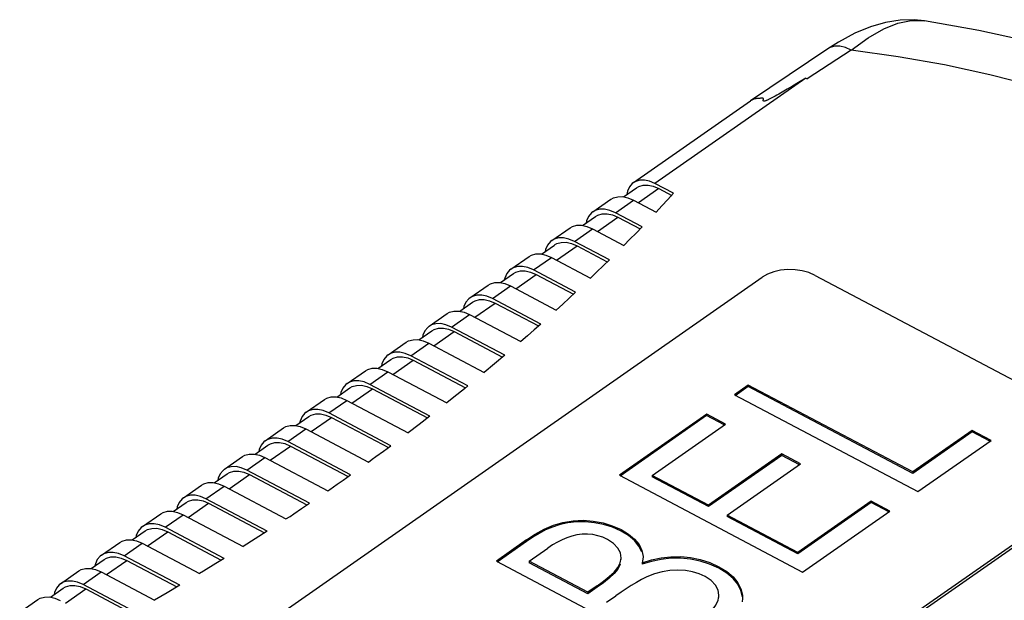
# Model space of a CAD drawing. Header units: millimetres. Extents: x 0 to 210, y 0 to 297.
# Tile 14 of 18: x 67 to 81, y 226 to 234. Entities that reach past the tile are written whole.
import ezdxf

# ---------------------------------------------------------------- set-up
doc = ezdxf.new("R2010")
doc.units = ezdxf.units.MM
doc.header["$LTSCALE"] = 19.36
doc.layers.get('0').update_dxf_attribs({"linetype": 'CONTINUOUS'})

msp = doc.modelspace()

# ---------------------------------------------------------------- linework, layer by layer
at = {"color": 7, "linetype": 'Continuous'}
for p, q in [((80.009415, 233.993427), (80.009835, 233.99336)), ((79.011752, 233.814565), (78.777165, 233.688558)), ((78.777165, 233.688558), (78.627436, 233.593487)), ((78.627569, 233.593576), (77.523022, 232.849495)), ((78.122195, 233.060976), (78.046699, 233.016307)), ((78.209701, 233.113308), (78.122195, 233.060976)), ((78.311173, 233.174593), (78.209701, 233.113308)), ((78.311177, 233.17459), (78.33069, 233.164279)), ((77.876299, 232.91865), (77.854378, 232.906634)), ((77.899827, 232.931744), (77.876299, 232.91865)), ((77.925105, 232.945985), (77.899827, 232.931744)), ((77.952277, 232.961459), (77.925105, 232.945985)), ((77.996914, 232.987204), (77.952277, 232.961459)), ((78.046699, 233.016307), (77.996914, 232.987204)), ((75.849074, 231.680868), (77.520036, 232.847461)), ((77.523015, 232.849504), (77.520007, 232.84744)), ((76.42256, 231.528354), (76.155403, 231.669543)), ((75.705515, 231.478312), (75.890145, 231.607213)), ((75.764876, 231.560133), (75.75551, 231.513217)), ((76.212598, 231.595292), (76.39531, 231.498731)), ((76.42256, 231.528353), (76.339647, 231.438444)), ((75.26744, 231.262639), (75.527442, 231.444161)), ((75.767486, 231.464435), (75.847651, 231.430674)), ((75.847651, 231.430674), (76.171963, 231.259279)), ((76.339647, 231.438444), (76.256114, 231.348753)), ((75.971158, 231.049223), (75.589893, 231.250718)), ((76.256114, 231.348753), (76.171964, 231.25928)), ((75.12043, 231.069832), (75.30506, 231.198733)), ((75.17881, 231.13555), (75.17302, 231.106548)), ((75.627513, 231.186811), (75.94294, 231.020112)), ((74.682355, 230.854159), (74.942358, 231.035681)), ((75.182401, 231.055955), (75.262567, 231.022193)), ((75.262567, 231.022193), (75.711757, 230.784802)), ((75.885297, 230.960859), (75.79883, 230.872718)), ((75.971158, 231.049223), (75.885297, 230.960859)), ((75.504059, 230.578389), (75.004808, 230.842237)), ((75.79883, 230.872718), (75.711758, 230.784803)), ((74.535346, 230.661351), (74.719976, 230.790252)), ((74.593726, 230.727069), (74.587936, 230.698067)), ((75.042429, 230.778331), (75.474884, 230.549783)), ((74.097271, 230.445678), (74.357273, 230.6272)), ((74.597317, 230.647474), (74.677483, 230.613713)), ((74.677483, 230.613713), (75.235955, 230.318567)), ((75.504059, 230.578389), (75.415285, 230.491551)), ((73.950262, 230.252871), (74.134892, 230.381771)), ((75.021438, 230.115758), (74.419724, 230.433757)), ((75.325917, 230.404944), (75.235955, 230.318567)), ((75.415285, 230.491551), (75.325917, 230.404944)), ((67.935156, 223.523567), (77.686563, 230.331577)), ((74.008642, 230.318589), (74.002852, 230.289587)), ((74.012232, 230.238993), (74.092398, 230.205232)), ((74.457344, 230.36985), (74.991315, 230.087653)), ((78.447336, 230.356715), (82.778668, 228.067657)), ((73.512187, 230.037197), (73.772189, 230.21872)), ((74.092398, 230.205232), (74.744717, 229.86049)), ((75.021437, 230.115758), (74.929779, 230.030432)), ((73.365177, 229.84439), (73.549807, 229.973291)), ((74.523443, 229.661251), (73.834639, 230.025276)), ((73.87226, 229.961369), (74.492383, 229.633642)), ((74.929779, 230.030432), (74.837539, 229.945342)), ((72.927102, 229.628717), (73.187104, 229.810239)), ((73.423557, 229.910108), (73.417767, 229.881106)), ((73.427148, 229.830513), (73.507314, 229.796752)), ((74.837539, 229.945342), (74.744717, 229.86049)), ((73.507314, 229.796752), (74.238179, 229.410498)), ((72.780093, 229.435909), (72.964723, 229.56481)), ((74.010202, 229.214803), (73.249555, 229.616795)), ((73.287176, 229.552889), (73.978209, 229.187686)), ((74.428926, 229.577424), (74.333837, 229.49384)), ((74.523443, 229.661251), (74.428926, 229.577424)), ((72.342018, 229.220236), (72.60202, 229.401758)), ((72.838473, 229.501627), (72.832683, 229.472626)), ((72.842063, 229.422032), (72.922229, 229.388271)), ((72.922229, 229.388271), (73.716454, 228.968533)), ((74.333837, 229.49384), (74.238179, 229.410498)), ((72.195008, 229.027429), (72.379638, 229.15633)), ((73.481815, 228.776358), (72.66447, 229.208315)), ((72.702091, 229.144408), (73.448897, 228.74973)), ((74.010201, 229.214803), (73.863957, 229.091388)), ((71.756933, 228.811756), (72.016936, 228.993278)), ((72.253388, 229.093147), (72.247598, 229.064145)), ((72.256979, 229.013552), (72.337145, 228.97979)), ((72.337145, 228.97979), (73.179632, 228.534546)), ((73.863957, 229.091388), (73.716454, 228.968533)), ((71.609924, 228.618948), (71.794554, 228.747849)), ((71.668304, 228.684666), (71.662514, 228.655664)), ((72.938364, 228.345875), (72.079386, 228.799834)), ((72.117007, 228.735928), (72.904524, 228.319734)), ((73.431795, 228.735897), (73.280908, 228.614895)), ((73.481815, 228.776358), (73.431795, 228.735897)), ((77.490483, 228.790225), (77.292017, 228.651664)), ((77.489873, 228.768721), (77.30191, 228.637494)), ((77.490483, 228.790225), (77.489873, 228.768721)), ((79.840639, 227.526369), (77.489873, 228.768721)), ((79.841249, 227.547873), (77.490483, 228.790225)), ((71.171849, 228.403275), (71.431851, 228.584797)), ((71.671895, 228.605071), (71.752061, 228.57131)), ((71.752061, 228.57131), (72.627781, 228.108502)), ((73.280908, 228.614895), (73.179632, 228.534546)), ((77.292017, 228.651664), (79.911442, 227.267329)), ((71.024839, 228.210468), (71.20947, 228.339368)), ((71.083219, 228.276186), (71.077429, 228.247184)), ((72.379907, 227.923322), (71.494302, 228.391354)), ((71.531922, 228.327447), (72.345951, 227.897243)), ((72.938364, 228.345875), (72.783679, 228.226894)), ((76.895085, 228.374543), (75.647584, 227.503592)), ((76.894475, 228.35304), (75.657477, 227.489422)), ((76.895085, 228.374543), (76.894475, 228.35304)), ((77.145951, 228.220138), (76.894475, 228.35304)), ((77.163744, 228.23256), (76.895085, 228.374543)), ((70.586764, 227.994794), (70.846767, 228.176317)), ((71.08681, 228.19659), (71.166976, 228.162829)), ((71.166976, 228.162829), (72.060947, 227.690376)), ((72.783679, 228.226894), (72.627781, 228.108502)), ((76.114709, 227.500169), (77.163744, 228.23256)), ((80.691819, 228.141703), (79.841249, 227.547873)), ((80.691819, 228.141703), (80.691208, 228.1202)), ((80.960478, 227.99972), (80.691819, 228.141703)), ((71.806482, 227.508679), (70.909217, 227.982873)), ((80.691208, 228.1202), (79.840639, 227.526369)), ((79.911442, 227.267329), (80.960478, 227.99972)), ((80.942684, 227.987298), (80.691208, 228.1202)), ((70.439755, 227.801987), (70.624385, 227.930888)), ((70.498135, 227.867705), (70.492345, 227.838703)), ((70.946838, 227.918966), (71.770809, 227.483507)), ((72.275511, 227.844669), (72.328298, 227.883685)), ((72.328298, 227.883685), (72.379907, 227.923322)), ((70.00168, 227.586314), (70.261682, 227.767836)), ((70.501726, 227.78811), (70.581892, 227.754348)), ((70.581892, 227.754348), (71.479239, 227.280111)), ((77.96911, 227.785108), (76.920075, 227.052717)), ((77.969721, 227.806611), (76.920686, 227.07422)), ((77.969721, 227.806611), (77.96911, 227.785108)), ((78.220587, 227.652205), (77.96911, 227.785108)), ((78.23838, 227.664628), (77.969721, 227.806611)), ((71.218104, 227.101939), (70.324133, 227.574392)), ((82.841691, 227.563502), (73.090284, 220.755492)), ((82.842912, 227.606508), (73.091505, 220.798498)), ((77.189345, 226.932237), (78.23838, 227.664628)), ((69.854671, 227.393506), (70.039301, 227.522407)), ((69.913051, 227.459224), (69.907261, 227.430223)), ((70.361753, 227.510486), (71.180708, 227.077678)), ((71.643404, 227.394108), (71.697666, 227.43235)), ((75.647584, 227.503592), (78.267009, 226.119257)), ((76.114709, 227.500169), (76.114098, 227.478666)), ((76.920075, 227.052717), (76.114098, 227.478666)), ((76.920686, 227.07422), (76.114709, 227.500169)), ((79.841249, 227.547873), (79.840639, 227.526369)), ((69.416596, 227.177833), (69.676598, 227.359355)), ((69.916641, 227.379629), (69.996807, 227.345868)), ((69.996807, 227.345868), (70.882414, 226.877835)), ((71.61597, 227.375147), (71.643404, 227.394108)), ((70.61477, 226.703104), (69.739048, 227.165912)), ((69.269586, 226.985026), (69.454216, 227.113927)), ((69.327966, 227.050744), (69.322176, 227.021742)), ((69.776669, 227.102005), (70.577258, 226.678904)), ((71.105323, 227.027694), (71.161255, 227.065058)), ((71.161255, 227.065058), (71.218104, 227.101939)), ((76.920686, 227.07422), (76.920075, 227.052717)), ((79.245241, 227.110688), (78.196205, 226.378297)), ((79.245851, 227.132191), (78.196816, 226.3998)), ((79.245851, 227.132191), (79.245241, 227.110688)), ((79.496717, 226.977786), (79.245241, 227.110688)), ((79.51451, 226.990208), (79.245851, 227.132191)), ((68.831511, 226.769352), (69.091513, 226.950875)), ((69.331557, 226.971149), (69.411723, 226.937387)), ((69.411723, 226.937387), (70.270702, 226.483427)), ((77.189345, 226.932237), (77.188734, 226.910734)), ((78.196205, 226.378297), (77.188734, 226.910734)), ((78.196816, 226.3998), (77.189345, 226.932237)), ((78.267009, 226.119257), (79.51451, 226.990208)), ((69.996453, 226.312186), (69.153964, 226.757431)), ((75.672917, 226.725083), (75.672307, 226.703579)), ((68.684502, 226.576545), (68.869132, 226.705446)), ((68.742882, 226.642263), (68.737092, 226.613261)), ((69.191585, 226.693525), (69.95802, 226.288472)), ((70.443299, 226.592941), (70.270702, 226.483427)), ((70.61477, 226.703104), (70.443299, 226.592941)), ((74.321227, 226.577587), (73.889741, 226.276342)), ((74.409138, 226.615839), (74.320617, 226.556084)), ((68.246427, 226.360872), (68.506429, 226.542394)), ((68.746472, 226.562668), (68.826638, 226.528907)), ((68.826638, 226.528907), (69.643985, 226.096949)), ((74.320617, 226.556084), (73.899634, 226.262172)), ((74.356866, 226.272919), (74.626213, 226.460966)), ((68.099417, 226.168065), (68.284047, 226.296965)), ((69.363107, 225.929211), (68.56888, 226.348951)), ((69.996453, 226.312186), (69.879455, 226.240146)), ((75.672678, 226.318203), (75.6619, 226.392937)), ((75.672045, 226.2967), (75.672656, 226.318204)), ((75.985441, 226.331026), (75.974561, 226.25212)), ((78.196816, 226.3998), (78.196205, 226.378297)), ((68.157797, 226.233783), (68.152007, 226.204781)), ((68.161388, 226.154187), (68.241554, 226.120426)), ((68.6065, 226.285044), (69.32375, 225.905986)), ((73.889741, 226.276342), (76.509166, 224.892007)), ((74.356866, 226.272919), (74.356255, 226.251416)), ((75.195815, 225.807719), (74.356255, 226.251416)), ((75.196425, 225.829222), (74.356866, 226.272919)), ((76.107468, 226.271701), (75.97395, 226.230617)), ((75.974561, 226.25212), (75.97395, 226.230617)), ((77.069837, 226.195496), (77.069227, 226.173993)), ((67.661342, 225.952391), (67.921345, 226.133914)), ((68.241554, 226.120426), (69.002203, 225.718432)), ((76.148826, 226.092256), (76.041382, 226.05161)), ((67.514333, 225.759584), (67.698963, 225.888485)), ((68.714663, 225.554215), (67.983795, 225.94047)), ((68.021416, 225.876563), (68.674378, 225.531481)), ((69.363106, 225.929211), (69.183198, 225.823482)), ((75.329159, 225.900814), (75.195815, 225.807719)), ((75.32977, 225.922317), (75.196425, 225.829222)), ((67.572713, 225.825302), (67.566923, 225.7963)), ((67.576304, 225.745707), (67.65647, 225.711945)), ((69.183198, 225.823482), (69.002204, 225.718432)), ((75.196425, 225.829222), (75.195815, 225.807719)), ((75.465084, 225.687239), (75.596656, 225.779097)), ((77.06957, 225.754666), (77.070181, 225.77617)), ((77.070179, 225.77617), (77.070212, 225.788074)), ((77.408004, 225.740082), (77.403031, 225.693277)), ((67.076258, 225.543911), (67.33626, 225.725433))]:
    msp.add_line(p, q, dxfattribs=at)
at = {"color": 9, "linetype": 'Continuous'}
for p, q in [((78.960155, 233.574365), (78.33069, 233.164279)), ((78.311177, 233.17459), (76.155403, 231.669543)), ((76.212598, 231.595292), (75.921162, 231.391824)), ((75.589893, 231.250718), (75.847652, 231.430674)), ((75.336078, 230.983344), (75.627514, 231.186812)), ((75.004808, 230.842237), (75.262567, 231.022193)), ((74.750993, 230.574863), (75.042429, 230.778331)), ((74.419724, 230.433757), (74.677483, 230.613713)), ((74.165909, 230.166383), (74.457344, 230.36985)), ((73.834639, 230.025276), (74.092398, 230.205232)), ((73.580825, 229.757902), (73.87226, 229.961369)), ((73.249555, 229.616795), (73.507314, 229.796752)), ((72.99574, 229.349421), (73.287176, 229.552889)), ((72.66447, 229.208315), (72.922229, 229.388271)), ((72.410656, 228.940941), (72.702091, 229.144408)), ((72.079386, 228.799834), (72.337145, 228.97979)), ((71.825571, 228.53246), (72.117007, 228.735928)), ((71.494302, 228.391354), (71.752061, 228.57131)), ((71.240487, 228.12398), (71.531922, 228.327447)), ((70.909217, 227.982873), (71.166976, 228.162829)), ((70.655403, 227.715499), (70.946838, 227.918966)), ((70.324133, 227.574392), (70.581892, 227.754349)), ((70.070318, 227.307018), (70.361753, 227.510486)), ((69.739048, 227.165912), (69.996807, 227.345868)), ((69.485234, 226.898538), (69.776669, 227.102005)), ((69.153964, 226.757431), (69.411723, 226.937387)), ((68.900149, 226.490057), (69.191585, 226.693525)), ((74.321227, 226.577587), (74.320617, 226.556084)), ((68.56888, 226.348951), (68.826638, 226.528907)), ((68.315065, 226.081576), (68.6065, 226.285044)), ((67.983795, 225.94047), (68.241554, 226.120426)), ((67.72998, 225.673096), (68.021416, 225.876563)), ((75.32977, 225.922317), (75.329159, 225.900814))]:
    msp.add_line(p, q, dxfattribs=at)
for points in [[(78.960156, 233.574366), (79.201709, 233.749355), (79.426547, 233.876403), (79.628907, 233.956736), (79.816974, 233.996695), (80.009415, 233.993427)], [(78.960155, 233.574365), (78.880129, 233.611169), (78.800587, 233.630326), (78.726817, 233.630425), (78.660592, 233.611892), (78.627569, 233.593576)], [(82.806498, 232.664827), (82.201877, 232.871874), (81.581506, 233.057016), (80.944285, 233.220513), (80.293517, 233.361585), (79.632508, 233.479449), (78.960155, 233.574365)]]:
    msp.add_lwpolyline(points, dxfattribs=at)
at = {"color": 7, "linetype": 'Continuous'}
for points in [[(80.009835, 233.99336), (79.863055, 234.008519), (79.659232, 234.003555), (79.450323, 233.969856), (79.235088, 233.907285), (79.011752, 233.814565)], [(83.711534, 233.036044), (83.229218, 233.205964), (82.42999, 233.455359), (81.613821, 233.671608), (80.782975, 233.854678), (80.008589, 233.99356)], [(77.854378, 232.906634), (77.83394, 232.895631), (77.824237, 232.890492), (77.814859, 232.885585), (77.805792, 232.880904), (77.797019, 232.876447), (77.788523, 232.872208), (77.780288, 232.868191), (77.772301, 232.864391), (77.764535, 232.860819), (77.75696, 232.857475), (77.749569, 232.854385), (77.742375, 232.851551), (77.735285, 232.849041), (77.728098, 232.846773), (77.721153, 232.84519), (77.714444, 232.844686), (77.708804, 232.845277), (77.705239, 232.847377), (77.703209, 232.850255), (77.702743, 232.853325), (77.703127, 232.856664), (77.703631, 232.860117), (77.704352, 232.863721), (77.705241, 232.86749), (77.706007, 232.871322), (77.706461, 232.875197), (77.706247, 232.878846), (77.704949, 232.882019), (77.702558, 232.884631), (77.698881, 232.886496), (77.694049, 232.887676), (77.688045, 232.888129), (77.681129, 232.887986), (77.673496, 232.887292), (77.66533, 232.886281), (77.656827, 232.885127), (77.648169, 232.88401), (77.639581, 232.883171), (77.631158, 232.882522), (77.615314, 232.88179)], [(77.615314, 232.88179), (77.607322, 232.881162), (77.599014, 232.880126), (77.590112, 232.878438), (77.580686, 232.876081), (77.570589, 232.87289), (77.560233, 232.86902), (77.549886, 232.864578), (77.539827, 232.859585), (77.530396, 232.854224), (77.523015, 232.849504)], [(75.849403, 231.680945), (75.831324, 231.666717), (75.791615, 231.619763), (75.764876, 231.560133)], [(76.155403, 231.669543), (76.079131, 231.701536), (76.008085, 231.717166), (75.941301, 231.716203), (75.881674, 231.699339), (75.849403, 231.680945)], [(75.890491, 231.607295), (75.92446, 231.626657), (75.987226, 231.644408), (76.057526, 231.645422)], [(76.057526, 231.645422), (76.132311, 231.628969), (76.212598, 231.595292)], [(75.52773, 231.444202), (75.561184, 231.463205), (75.623246, 231.480465), (75.693019, 231.481111), (75.767486, 231.464435)], [(75.267786, 231.262721), (75.248755, 231.247744), (75.206957, 231.198318), (75.17881, 231.13555)], [(75.589893, 231.250718), (75.509606, 231.284395), (75.434821, 231.300848), (75.364521, 231.299834), (75.301755, 231.282083), (75.267786, 231.262721)], [(75.305407, 231.198814), (75.339376, 231.218177), (75.402142, 231.235927), (75.472441, 231.236941)], [(75.472441, 231.236941), (75.547226, 231.220488), (75.627513, 231.186811)], [(74.942645, 231.035721), (74.976099, 231.054724), (75.038162, 231.071984), (75.107934, 231.07263), (75.182401, 231.055955)], [(74.682702, 230.85424), (74.663671, 230.839264), (74.621872, 230.789837), (74.593726, 230.727069)], [(75.004808, 230.842237), (74.924521, 230.875914), (74.849736, 230.892367), (74.779436, 230.891353), (74.716671, 230.873603), (74.682702, 230.85424)], [(74.720323, 230.790333), (74.754292, 230.809696), (74.817057, 230.827447), (74.887357, 230.828461)], [(74.887357, 230.828461), (74.962142, 230.812008), (75.042429, 230.778331)], [(74.357561, 230.627241), (74.391015, 230.646244), (74.453077, 230.663504), (74.52285, 230.66415), (74.597317, 230.647474)], [(74.097617, 230.445759), (74.078587, 230.430783), (74.036788, 230.381357), (74.008642, 230.318589)], [(74.419724, 230.433757), (74.339437, 230.467434), (74.264652, 230.483887), (74.194352, 230.482873), (74.131586, 230.465122), (74.097617, 230.445759)], [(74.135238, 230.381853), (74.169207, 230.401215), (74.231973, 230.418966), (74.302272, 230.41998)], [(74.302272, 230.41998), (74.377058, 230.403527), (74.457344, 230.36985)], [(78.261312, 230.421976), (78.158406, 230.436838), (78.053645, 230.439646), (77.950623, 230.429972), (77.852782, 230.408477), (77.765342, 230.375744), (77.686563, 230.331577)], [(78.447336, 230.356715), (78.357029, 230.395294), (78.261312, 230.421976)], [(73.772477, 230.21876), (73.80593, 230.237763), (73.867993, 230.255023), (73.937766, 230.255669), (74.012232, 230.238993)], [(73.512533, 230.037279), (73.493502, 230.022302), (73.451703, 229.972876), (73.423557, 229.910108)], [(73.834639, 230.025276), (73.754353, 230.058953), (73.679567, 230.075406), (73.609268, 230.074392), (73.546502, 230.056641), (73.512533, 230.037279)], [(73.550154, 229.973372), (73.584123, 229.992735), (73.646888, 230.010486), (73.717188, 230.0115)], [(73.717188, 230.0115), (73.791973, 229.995046), (73.87226, 229.961369)], [(73.187392, 229.810279), (73.220846, 229.829282), (73.282908, 229.846542), (73.352681, 229.847188), (73.427148, 229.830513)], [(72.927449, 229.628798), (72.908418, 229.613822), (72.866619, 229.564396), (72.838473, 229.501627)], [(73.249555, 229.616795), (73.169268, 229.650472), (73.094483, 229.666925), (73.024183, 229.665912), (72.961418, 229.648161), (72.927449, 229.628798)], [(72.965069, 229.564892), (72.999038, 229.584254), (73.061804, 229.602005), (73.132104, 229.603019)], [(73.132104, 229.603019), (73.206889, 229.586566), (73.287176, 229.552889)], [(72.602308, 229.401799), (72.635762, 229.420802), (72.697824, 229.438062), (72.767597, 229.438708), (72.842063, 229.422032)], [(72.66447, 229.208315), (72.584184, 229.241992), (72.509399, 229.258445), (72.439099, 229.257431), (72.376333, 229.23968), (72.342364, 229.220318)], [(72.342364, 229.220318), (72.323333, 229.205341), (72.281535, 229.155915), (72.253388, 229.093147)], [(72.379985, 229.156411), (72.413954, 229.175774), (72.476719, 229.193524), (72.547019, 229.194538)], [(72.547019, 229.194538), (72.621804, 229.178085), (72.702091, 229.144408)], [(72.017223, 228.993318), (72.050677, 229.012321), (72.11274, 229.029581), (72.182512, 229.030227), (72.256979, 229.013552)], [(72.079386, 228.799834), (71.999099, 228.833511), (71.924314, 228.849964), (71.854014, 228.84895), (71.791249, 228.8312), (71.75728, 228.811837)], [(71.75728, 228.811837), (71.738249, 228.79686), (71.69645, 228.747434), (71.668304, 228.684666)], [(71.7949, 228.74793), (71.828869, 228.767293), (71.891635, 228.785044), (71.961935, 228.786058)], [(71.961935, 228.786058), (72.03672, 228.769605), (72.117007, 228.735928)], [(71.432139, 228.584838), (71.465593, 228.603841), (71.527655, 228.621101), (71.597428, 228.621747), (71.671895, 228.605071)], [(71.172195, 228.403356), (71.153165, 228.38838), (71.111366, 228.338954), (71.083219, 228.276186)], [(71.494302, 228.391354), (71.414015, 228.42503), (71.33923, 228.441484), (71.26893, 228.44047), (71.206164, 228.422719), (71.172195, 228.403356)], [(71.209816, 228.33945), (71.243785, 228.358812), (71.306551, 228.376563), (71.37685, 228.377577)], [(71.37685, 228.377577), (71.451635, 228.361124), (71.531922, 228.327447)], [(70.847055, 228.176357), (70.880508, 228.19536), (70.942571, 228.21262), (71.012344, 228.213266), (71.08681, 228.19659)], [(70.587111, 227.994876), (70.56808, 227.979899), (70.526281, 227.930473), (70.498135, 227.867705)], [(70.909217, 227.982873), (70.82893, 228.01655), (70.754145, 228.033003), (70.683846, 228.031989), (70.62108, 228.014238), (70.587111, 227.994876)], [(70.624732, 227.930969), (70.658701, 227.950332), (70.721466, 227.968083), (70.791766, 227.969097)], [(70.791766, 227.969097), (70.866551, 227.952643), (70.946838, 227.918966)], [(72.060947, 227.690376), (72.113217, 227.729677), (72.166402, 227.768493), (72.275511, 227.844669)], [(70.26197, 227.767876), (70.295424, 227.786879), (70.357486, 227.804139), (70.427259, 227.804785), (70.501726, 227.78811)], [(70.002027, 227.586395), (69.982996, 227.571419), (69.941197, 227.521993), (69.913051, 227.459224)], [(70.324133, 227.574392), (70.243846, 227.608069), (70.169061, 227.624522), (70.098761, 227.623509), (70.035996, 227.605758), (70.002027, 227.586395)], [(70.039647, 227.522489), (70.073616, 227.541851), (70.136382, 227.559602), (70.206681, 227.560616)], [(70.206681, 227.560616), (70.281467, 227.544163), (70.361753, 227.510486)], [(71.697666, 227.43235), (71.75222, 227.470437), (71.806481, 227.508679)], [(69.676886, 227.359396), (69.710339, 227.378399), (69.772402, 227.395659), (69.842175, 227.396305), (69.916641, 227.379629)], [(71.479239, 227.280112), (71.506673, 227.299072), (71.61597, 227.375147)], [(69.416942, 227.177915), (69.397911, 227.162938), (69.356112, 227.113512), (69.327966, 227.050744)], [(69.739048, 227.165912), (69.658762, 227.199589), (69.583976, 227.216042), (69.513677, 227.215028), (69.450911, 227.197277), (69.416942, 227.177915)], [(69.454563, 227.114008), (69.488532, 227.133371), (69.551297, 227.151121), (69.621597, 227.152135)], [(69.621597, 227.152135), (69.696382, 227.135682), (69.776669, 227.102005)], [(70.882414, 226.877835), (70.9399, 226.914366), (70.996214, 226.951519), (71.105323, 227.027694)], [(69.091801, 226.950915), (69.125255, 226.969918), (69.187317, 226.987178), (69.25709, 226.987824), (69.331557, 226.971149)], [(74.321227, 226.577587), (74.44528, 226.660424), (74.573341, 226.729876), (74.705115, 226.78695), (74.841488, 226.828628), (74.984995, 226.851607), (75.130398, 226.857756), (75.273911, 226.847676), (75.41371, 226.821858), (75.546327, 226.78108), (75.672917, 226.725083)], [(68.831858, 226.769434), (68.812827, 226.754457), (68.771028, 226.705031), (68.742882, 226.642263)], [(69.153964, 226.757431), (69.073677, 226.791108), (68.998892, 226.807561), (68.928592, 226.806547), (68.865827, 226.788797), (68.831858, 226.769434)], [(68.869478, 226.705527), (68.903447, 226.72489), (68.966213, 226.742641), (69.036513, 226.743655)], [(69.036513, 226.743655), (69.111298, 226.727202), (69.191585, 226.693525)], [(74.593489, 226.71932), (74.500486, 226.670042), (74.409138, 226.615839)], [(75.421142, 226.798395), (75.290894, 226.823622), (75.161028, 226.835251), (75.034544, 226.834287), (74.912917, 226.82128), (74.798732, 226.796396), (74.691664, 226.76179), (74.593489, 226.71932)], [(75.672307, 226.703579), (75.547843, 226.758232), (75.421142, 226.798395)], [(75.672917, 226.725083), (75.77816, 226.661319), (75.862812, 226.59032), (75.928182, 226.510953), (75.970342, 226.426619), (75.985366, 226.340719), (75.985441, 226.331026)], [(68.506717, 226.542435), (68.540171, 226.561438), (68.602233, 226.578697), (68.672006, 226.579344), (68.746472, 226.562668)], [(75.479174, 226.584026), (75.411767, 226.614936), (75.341331, 226.637832), (75.267144, 226.652755), (75.191372, 226.659579), (75.115701, 226.657959), (75.040848, 226.648591), (74.968241, 226.631733), (74.897426, 226.608364), (74.828806, 226.579578), (74.761236, 226.545282), (74.693579, 226.505778), (74.626213, 226.460966)], [(75.6619, 226.392937), (75.626802, 226.46164), (75.5657, 226.524961), (75.479174, 226.584026)], [(75.969732, 226.405115), (75.927571, 226.48945), (75.862201, 226.568817), (75.777549, 226.639816), (75.672307, 226.703579)], [(68.246773, 226.360953), (68.227742, 226.345977), (68.185944, 226.296551), (68.157797, 226.233783)], [(68.56888, 226.348951), (68.488593, 226.382627), (68.413808, 226.399081), (68.343508, 226.398067), (68.280742, 226.380316), (68.246773, 226.360953)], [(68.284394, 226.297047), (68.318363, 226.316409), (68.381128, 226.33416), (68.451428, 226.335174)], [(68.451428, 226.335174), (68.526213, 226.318721), (68.6065, 226.285044)], [(75.32977, 225.922317), (75.422172, 225.988435), (75.502382, 226.054063), (75.572187, 226.118542), (75.626228, 226.183851), (75.660091, 226.252442), (75.672678, 226.318203)], [(75.974561, 226.25212), (76.108605, 226.293331), (76.244799, 226.321521), (76.383612, 226.337117), (76.523634, 226.338841), (76.664371, 226.325498), (76.80354, 226.297268), (76.938389, 226.253907), (77.069837, 226.195496)], [(77.069227, 226.173993), (76.937203, 226.232587), (76.801934, 226.276019), (76.662491, 226.30418), (76.521659, 226.317397), (76.381773, 226.315542), (76.243259, 226.299859), (76.107468, 226.271701)], [(67.921632, 226.133954), (67.955086, 226.152957), (68.017149, 226.170217), (68.086921, 226.170863), (68.161388, 226.154187)], [(69.879455, 226.240146), (69.703037, 226.132637), (69.643985, 226.096949)], [(75.659396, 226.230704), (75.625452, 226.162102), (75.571364, 226.096813), (75.50156, 226.032382), (75.421423, 225.966829), (75.329159, 225.900814)], [(77.405587, 225.764683), (77.384237, 225.855805), (77.341354, 225.943429), (77.275004, 226.026379), (77.184183, 226.103056), (77.069227, 226.173993)], [(77.069837, 226.195496), (77.18461, 226.124687), (77.275328, 226.048173), (77.341654, 225.965443), (77.384598, 225.878033), (77.406124, 225.787073), (77.408004, 225.740082)], [(76.041382, 226.05161), (75.965461, 226.013034), (75.890631, 225.971451), (75.817238, 225.92661), (75.744241, 225.879267), (75.670598, 225.830181), (75.596656, 225.779097)], [(76.871371, 226.056936), (76.786972, 226.095291), (76.693958, 226.122815), (76.59093, 226.139707), (76.48208, 226.145371), (76.370388, 226.139175), (76.258091, 226.121431), (76.148826, 226.092256)], [(77.070212, 225.788074), (77.057476, 225.860738), (77.020803, 225.931145), (76.95859, 225.9962), (76.871371, 226.056936)], [(67.661689, 225.952473), (67.642658, 225.937496), (67.600859, 225.88807), (67.572713, 225.825302)], [(67.983795, 225.94047), (67.903508, 225.974147), (67.828723, 225.9906), (67.758423, 225.989586), (67.695658, 225.971835), (67.661689, 225.952473)], [(67.69931, 225.888566), (67.733279, 225.907929), (67.796044, 225.92568), (67.866344, 225.926694)], [(67.866344, 225.926694), (67.941129, 225.91024), (68.021416, 225.876563)], [(67.336548, 225.725473), (67.370002, 225.744476), (67.432064, 225.761736), (67.501837, 225.762382), (67.576304, 225.745707)], [(76.72161, 225.369875), (76.818688, 225.439244), (76.902137, 225.508093), (76.973798, 225.575808), (77.02815, 225.644227), (77.060145, 225.715717), (77.070179, 225.77617)]]:
    msp.add_lwpolyline(points, dxfattribs=at)

doc.saveas('drawing.dxf')
